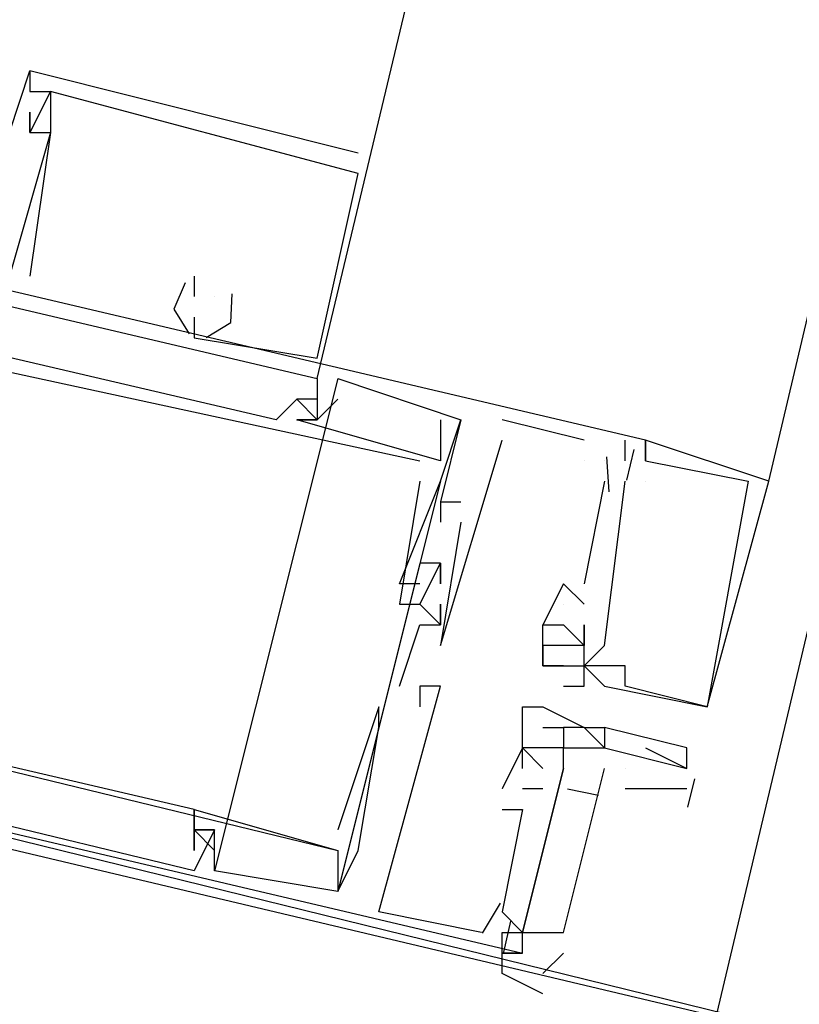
# Model space of a CAD drawing. Header units: feet. Extents: x -79 to 198, y -22 to 181.
# Tile 12 of 256: x 67.833 to 68.34, y 10.731 to 11.371. Entities that reach past the tile are written whole.
import ezdxf

# ---------------------------------------------------------------- set-up
doc = ezdxf.new("R2010")
doc.units = ezdxf.units.FT
doc.layers.add('A-LINEA', color=7, linetype='CONTINUOUS')

msp = doc.modelspace()

# ---------------------------------------------------------------- linework, layer by layer
at = {"layer": 'A-LINEA'}
for p, q in [((68.0933, 9.9111), (69.9867, 17.8978)), ((68.32, 11.0711), (69.8533, 17.5778)), ((67.84, 11.3378), (67.84, 11.3378)), ((67.84, 11.3378), (67.84, 11.3378)), ((67.84, 11.3378), (67.84, 11.3378)), ((67.84, 11.3378), (67.84, 11.3378)), ((67.84, 11.3378), (67.84, 11.3378)), ((67.84, 11.3244), (67.84, 11.3244)), ((67.84, 11.3244), (67.84, 11.3244)), ((67.84, 11.3244), (67.84, 11.3244)), ((67.8533, 11.3244), (67.8533, 11.3244)), ((67.8533, 11.3244), (67.8533, 11.3244)), ((67.8533, 11.3244), (67.8533, 11.3244)), ((67.8533, 11.3244), (67.8533, 11.3244)), ((67.8533, 11.3244), (67.8533, 11.3244)), ((67.8533, 11.3244), (67.8533, 11.3244)), ((67.84, 11.3111), (67.84, 11.3111)), ((67.84, 11.3111), (67.84, 11.3111)), ((67.84, 11.3111), (67.84, 11.3111)), ((67.84, 11.2978), (67.84, 11.2978)), ((67.84, 11.2978), (67.84, 11.2978)), ((67.84, 11.2978), (67.84, 11.2978)), ((67.84, 11.2978), (67.84, 11.2978)), ((67.84, 11.2978), (67.84, 11.2978)), ((67.84, 11.2978), (67.84, 11.2978)), ((67.8533, 11.2978), (67.8533, 11.2978)), ((67.8533, 11.2978), (67.8533, 11.2978)), ((67.8533, 11.2978), (67.8533, 11.2978)), ((67.8533, 11.2978), (67.8533, 11.2978)), ((67.8533, 11.2978), (67.8533, 11.2978)), ((67.8533, 11.2978), (67.8533, 11.2978)), ((68.0533, 11.2844), (68.0533, 11.2844)), ((68.0533, 11.2844), (68.0533, 11.2844)), ((68.0533, 11.2844), (68.0533, 11.2844)), ((68.0267, 11.1511), (68.0533, 11.2711)), ((68.0267, 11.1511), (68.0533, 11.2711)), ((68.0267, 11.1511), (68.0533, 11.2711)), ((68.0533, 11.2711), (68.0533, 11.2711)), ((68.0533, 11.2711), (68.0533, 11.2711)), ((68.0533, 11.2711), (68.0533, 11.2711)), ((68.0533, 11.2711), (68.0533, 11.2711)), ((68.0533, 11.2711), (68.0533, 11.2711)), ((68.0533, 11.2711), (68.0533, 11.2711)), ((67.84, 11.2044), (67.84, 11.2044)), ((67.84, 11.2044), (67.84, 11.2044)), ((67.84, 11.2044), (67.84, 11.2044)), ((67.9467, 11.2044), (67.9467, 11.2044)), ((67.9467, 11.2044), (67.9467, 11.2044)), ((67.9467, 11.2044), (67.9467, 11.2044)), ((67.9467, 11.1911), (67.9467, 11.1911)), ((67.9467, 11.1911), (67.9467, 11.1911)), ((67.9467, 11.1911), (67.9467, 11.1911)), ((67.96, 11.1911), (67.96, 11.1911)), ((67.96, 11.1911), (67.96, 11.1911)), ((67.96, 11.1911), (67.96, 11.1911)), ((67.96, 11.1911), (67.96, 11.1911)), ((67.96, 11.1911), (67.96, 11.1911)), ((67.96, 11.1911), (67.96, 11.1911)), ((67.9467, 11.1778), (67.9467, 11.1778)), ((67.9467, 11.1778), (67.9467, 11.1778)), ((67.9467, 11.1778), (67.9467, 11.1778)), ((67.9467, 11.1778), (67.9467, 11.1778)), ((67.9467, 11.1778), (67.9467, 11.1778)), ((67.9467, 11.1778), (67.9467, 11.1778)), ((67.9467, 11.1644), (67.9467, 11.1644)), ((67.9467, 11.1644), (67.9467, 11.1644)), ((67.9467, 11.1644), (67.9467, 11.1644)), ((67.9467, 11.1644), (67.9467, 11.1644)), ((67.9467, 11.1644), (67.9467, 11.1644)), ((67.9467, 11.1644), (67.9467, 11.1644)), ((68.0267, 11.1511), (68.0267, 11.1511)), ((68.0267, 11.1511), (68.0267, 11.1511)), ((68.0267, 11.1511), (68.0267, 11.1511)), ((68.0267, 11.1511), (68.0267, 11.1511)), ((68.0267, 11.1511), (68.0267, 11.1511)), ((68.0267, 11.1511), (68.0267, 11.1511)), ((68.04, 11.1378), (67.96, 10.8178)), ((68.04, 11.1378), (67.96, 10.8178)), ((68.04, 11.1378), (67.96, 10.8178)), ((68.0267, 11.1378), (68.0267, 11.1378)), ((68.0267, 11.1378), (68.0267, 11.1378)), ((68.0267, 11.1378), (68.0267, 11.1378)), ((68.04, 11.1378), (68.04, 11.1378)), ((68.04, 11.1378), (68.04, 11.1378)), ((68.04, 11.1378), (68.04, 11.1378)), ((68.0133, 11.1244), (68.0267, 11.1111)), ((68.0133, 11.1244), (68.0133, 11.1244)), ((68.0133, 11.1244), (68.0133, 11.1244)), ((68.0133, 11.1244), (68.0267, 11.1111)), ((68.0133, 11.1244), (68.0133, 11.1244)), ((68.0133, 11.1244), (68.0133, 11.1244)), ((68.0133, 11.1244), (68.0267, 11.1111)), ((68.0133, 11.1244), (68.0133, 11.1244)), ((68.0133, 11.1244), (68.0133, 11.1244)), ((68.0267, 11.1244), (68.0267, 11.1244)), ((68.0267, 11.1244), (68.0267, 11.1244)), ((68.0267, 11.1244), (68.0267, 11.1244)), ((68.04, 11.1244), (68.04, 11.1244)), ((68.04, 11.1244), (68.04, 11.1244)), ((68.04, 11.1244), (68.04, 11.1244)), ((68, 11.1111), (68, 11.1111)), ((68, 11.1111), (68, 11.1111)), ((68, 11.1111), (68, 11.1111)), ((68.0133, 11.1111), (68.0133, 11.1111)), ((68.0133, 11.1111), (68.0133, 11.1111)), ((68.0133, 11.1111), (68.0133, 11.1111)), ((68.0133, 11.1111), (68.0133, 11.1111)), ((68.0133, 11.1111), (68.0133, 11.1111)), ((68.0133, 11.1111), (68.0133, 11.1111)), ((68.0267, 11.1111), (68.0267, 11.1111)), ((68.0267, 11.1111), (68.0267, 11.1111)), ((68.0267, 11.1111), (68.0267, 11.1111)), ((68.0267, 11.1111), (68.0267, 11.1111)), ((68.0267, 11.1111), (68.0267, 11.1111)), ((68.0267, 11.1111), (68.0267, 11.1111)), ((68.0267, 11.1111), (68.0267, 11.1111)), ((68.0267, 11.1111), (68.0267, 11.1111)), ((68.0267, 11.1111), (68.0267, 11.1111)), ((68.1067, 11.1111), (68.1067, 11.1111)), ((68.1067, 11.1111), (68.1067, 11.1111)), ((68.1067, 11.1111), (68.1067, 11.1111)), ((68.12, 11.1111), (68.12, 11.1111)), ((68.12, 11.1111), (68.12, 11.1111)), ((68.12, 11.1111), (68.12, 11.1111)), ((68.12, 11.1111), (68.12, 11.1111)), ((68.12, 11.1111), (68.12, 11.1111)), ((68.12, 11.1111), (68.12, 11.1111)), ((68.12, 11.1111), (68.12, 11.1111)), ((68.12, 11.1111), (68.12, 11.1111)), ((68.12, 11.1111), (68.12, 11.1111)), ((68.2, 11.0978), (68.1467, 11.1111)), ((68.1467, 11.1111), (68.1467, 11.1111)), ((68.2, 11.0978), (68.1467, 11.1111)), ((68.1467, 11.1111), (68.1467, 11.1111)), ((68.2, 11.0978), (68.1467, 11.1111)), ((68.1467, 11.1111), (68.1467, 11.1111)), ((68.1467, 11.0978), (68.1467, 11.0978)), ((68.1467, 11.0978), (68.1467, 11.0978)), ((68.1467, 11.0978), (68.1467, 11.0978)), ((68.2, 11.0978), (68.2, 11.0978)), ((68.2, 11.0978), (68.2, 11.0978)), ((68.2, 11.0978), (68.2, 11.0978)), ((68.2267, 11.0978), (68.2267, 11.0978)), ((68.2267, 11.0978), (68.2267, 11.0978)), ((68.2267, 11.0978), (68.2267, 11.0978)), ((68.24, 11.0978), (68.24, 11.0978)), ((68.24, 11.0978), (68.24, 11.0978)), ((68.24, 11.0978), (68.24, 11.0978)), ((68.24, 11.0978), (68.24, 11.0978)), ((68.24, 11.0978), (68.24, 11.0978)), ((68.24, 11.0978), (68.24, 11.0978)), ((68.2323, 11.0917), (68.2276, 11.0717)), ((68.2323, 11.0917), (68.2276, 11.0717)), ((68.2323, 11.0917), (68.2276, 11.0717)), ((68.2146, 11.0869), (68.2162, 11.0642)), ((68.2146, 11.0869), (68.2162, 11.0642)), ((68.2146, 11.0869), (68.2162, 11.0642)), ((68.0933, 11.0844), (68.0933, 11.0844)), ((68.0933, 11.0844), (68.0933, 11.0844)), ((68.0933, 11.0844), (68.0933, 11.0844)), ((68.1067, 11.0844), (68.1067, 11.0844)), ((68.1067, 11.0844), (68.1067, 11.0844)), ((68.1067, 11.0844), (68.1067, 11.0844)), ((68.2, 11.0844), (68.2, 11.0844)), ((68.2, 11.0844), (68.2, 11.0844)), ((68.2, 11.0844), (68.2, 11.0844)), ((68.2133, 11.0844), (68.2133, 11.0844)), ((68.2133, 11.0844), (68.2133, 11.0844)), ((68.2133, 11.0844), (68.2133, 11.0844)), ((68.2267, 11.0844), (68.2267, 11.0844)), ((68.2267, 11.0844), (68.2267, 11.0844)), ((68.2267, 11.0844), (68.2267, 11.0844)), ((68.24, 11.0844), (68.24, 11.0844)), ((68.24, 11.0844), (68.24, 11.0844)), ((68.24, 11.0844), (68.24, 11.0844)), ((68.24, 11.0844), (68.24, 11.0844)), ((68.24, 11.0844), (68.24, 11.0844)), ((68.24, 11.0844), (68.24, 11.0844)), ((68.24, 11.0844), (68.24, 11.0844)), ((68.24, 11.0844), (68.24, 11.0844)), ((68.24, 11.0844), (68.24, 11.0844)), ((68.1067, 11.0711), (68.04, 10.8044)), ((68.1067, 11.0711), (68.04, 10.8044)), ((68.1067, 11.0711), (68.04, 10.8044)), ((68.0933, 11.0711), (68.0933, 11.0711)), ((68.0933, 11.0711), (68.0933, 11.0711)), ((68.0933, 11.0711), (68.0933, 11.0711)), ((68.1067, 11.0711), (68.1067, 11.0711)), ((68.1067, 11.0711), (68.1067, 11.0711)), ((68.1067, 11.0711), (68.1067, 11.0711)), ((68.2133, 11.0711), (68.2, 11.0044)), ((68.2133, 11.0711), (68.2, 11.0044)), ((68.2133, 11.0711), (68.2, 11.0044)), ((68.2133, 10.9644), (68.2267, 11.0711)), ((68.2133, 11.0711), (68.2133, 11.0711)), ((68.2133, 10.9644), (68.2267, 11.0711)), ((68.2133, 11.0711), (68.2133, 11.0711)), ((68.2133, 10.9644), (68.2267, 11.0711)), ((68.2133, 11.0711), (68.2133, 11.0711)), ((68.2267, 11.0711), (68.2267, 11.0711)), ((68.2267, 11.0711), (68.2267, 11.0711)), ((68.2267, 11.0711), (68.2267, 11.0711)), ((68.24, 11.0711), (68.24, 11.0711)), ((68.24, 11.0711), (68.24, 11.0711)), ((68.24, 11.0711), (68.24, 11.0711)), ((68.24, 11.0711), (68.24, 11.0711)), ((68.24, 11.0711), (68.24, 11.0711)), ((68.24, 11.0711), (68.24, 11.0711)), ((68.3067, 11.0711), (68.3067, 11.0711)), ((68.3067, 11.0711), (68.3067, 11.0711)), ((68.3067, 11.0711), (68.3067, 11.0711)), ((68.32, 11.0711), (68.32, 11.0711)), ((68.32, 11.0711), (68.32, 11.0711)), ((68.32, 11.0711), (68.32, 11.0711)), ((68.1067, 11.0578), (68.12, 11.0578)), ((68.1067, 11.0578), (68.1067, 11.0578)), ((68.1067, 11.0578), (68.1067, 11.0578)), ((68.1067, 11.0578), (68.12, 11.0578)), ((68.1067, 11.0578), (68.1067, 11.0578)), ((68.1067, 11.0578), (68.1067, 11.0578)), ((68.1067, 11.0578), (68.12, 11.0578)), ((68.1067, 11.0578), (68.1067, 11.0578)), ((68.1067, 11.0578), (68.1067, 11.0578)), ((68.12, 11.0578), (68.12, 11.0578)), ((68.12, 11.0578), (68.12, 11.0578)), ((68.12, 11.0578), (68.12, 11.0578)), ((68.1067, 11.0444), (68.1067, 11.0444)), ((68.1067, 11.0444), (68.1067, 11.0444)), ((68.1067, 11.0444), (68.1067, 11.0444)), ((68.12, 11.0444), (68.12, 11.0444)), ((68.12, 11.0444), (68.12, 11.0444)), ((68.12, 11.0444), (68.12, 11.0444)), ((68.0933, 11.0178), (68.0933, 11.0178)), ((68.0933, 11.0178), (68.0933, 11.0178)), ((68.0933, 11.0178), (68.0933, 11.0178)), ((68.1067, 11.0178), (68.1067, 11.0178)), ((68.1067, 11.0178), (68.1067, 11.0178)), ((68.1067, 11.0178), (68.1067, 11.0178)), ((68.1067, 11.0178), (68.1067, 11.0178)), ((68.1067, 11.0178), (68.1067, 11.0178)), ((68.1067, 11.0178), (68.1067, 11.0178)), ((68.08, 11.0044), (68.08, 11.0044)), ((68.08, 11.0044), (68.08, 11.0044)), ((68.08, 11.0044), (68.08, 11.0044)), ((68.0933, 11.0044), (68.0933, 11.0044)), ((68.0933, 11.0044), (68.0933, 11.0044)), ((68.0933, 11.0044), (68.0933, 11.0044)), ((68.1067, 11.0044), (68.1067, 11.0044)), ((68.1067, 11.0044), (68.1067, 11.0044)), ((68.1067, 11.0044), (68.1067, 11.0044)), ((68.1867, 11.0044), (68.2, 10.9911)), ((68.1867, 11.0044), (68.1867, 11.0044)), ((68.1867, 11.0044), (68.1867, 11.0044)), ((68.1867, 11.0044), (68.2, 10.9911)), ((68.1867, 11.0044), (68.1867, 11.0044)), ((68.1867, 11.0044), (68.1867, 11.0044)), ((68.1867, 11.0044), (68.2, 10.9911)), ((68.1867, 11.0044), (68.1867, 11.0044)), ((68.1867, 11.0044), (68.1867, 11.0044)), ((68.2, 11.0044), (68.2, 11.0044)), ((68.2, 11.0044), (68.2, 11.0044)), ((68.2, 11.0044), (68.2, 11.0044)), ((68.08, 10.9911), (68.08, 10.9911)), ((68.08, 10.9911), (68.08, 10.9911)), ((68.08, 10.9911), (68.08, 10.9911)), ((68.0933, 10.9911), (68.0933, 10.9911)), ((68.0933, 10.9911), (68.0933, 10.9911)), ((68.0933, 10.9911), (68.0933, 10.9911)), ((68.0933, 10.9911), (68.0933, 10.9911)), ((68.0933, 10.9911), (68.0933, 10.9911)), ((68.0933, 10.9911), (68.0933, 10.9911)), ((68.1067, 10.9911), (68.1067, 10.9911)), ((68.1067, 10.9911), (68.1067, 10.9911)), ((68.1067, 10.9911), (68.1067, 10.9911)), ((68.1867, 10.9911), (68.1867, 10.9911)), ((68.1867, 10.9911), (68.1867, 10.9911)), ((68.1867, 10.9911), (68.1867, 10.9911)), ((68.1867, 10.9911), (68.1867, 10.9911)), ((68.1867, 10.9911), (68.1867, 10.9911)), ((68.1867, 10.9911), (68.1867, 10.9911)), ((68.2, 10.9911), (68.2, 10.9911)), ((68.2, 10.9911), (68.2, 10.9911)), ((68.2, 10.9911), (68.2, 10.9911)), ((68.0933, 10.9778), (68.0933, 10.9778)), ((68.0933, 10.9778), (68.0933, 10.9778)), ((68.0933, 10.9778), (68.0933, 10.9778)), ((68.1067, 10.9778), (68.1067, 10.9778)), ((68.1067, 10.9778), (68.1067, 10.9778)), ((68.1067, 10.9778), (68.1067, 10.9778)), ((68.1067, 10.9778), (68.1067, 10.9778)), ((68.1067, 10.9778), (68.1067, 10.9778)), ((68.1067, 10.9778), (68.1067, 10.9778)), ((68.1733, 10.9778), (68.1733, 10.9778)), ((68.1733, 10.9778), (68.1733, 10.9778)), ((68.1733, 10.9778), (68.1733, 10.9778)), ((68.1733, 10.9778), (68.1733, 10.9778)), ((68.1733, 10.9778), (68.1733, 10.9778)), ((68.1733, 10.9778), (68.1733, 10.9778)), ((68.1867, 10.9778), (68.1867, 10.9778)), ((68.1867, 10.9778), (68.1867, 10.9778)), ((68.1867, 10.9778), (68.1867, 10.9778)), ((68.1867, 10.9778), (68.1867, 10.9778)), ((68.1867, 10.9778), (68.1867, 10.9778)), ((68.1867, 10.9778), (68.1867, 10.9778)), ((68.2, 10.9778), (68.2, 10.9644)), ((68.2, 10.9778), (68.2, 10.9778)), ((68.2, 10.9778), (68.2, 10.9778)), ((68.2, 10.9778), (68.2, 10.9644)), ((68.2, 10.9778), (68.2, 10.9778)), ((68.2, 10.9778), (68.2, 10.9778)), ((68.2, 10.9778), (68.2, 10.9644)), ((68.2, 10.9778), (68.2, 10.9778)), ((68.2, 10.9778), (68.2, 10.9778)), ((68.1067, 10.9644), (68.1067, 10.9644)), ((68.1067, 10.9644), (68.1067, 10.9644)), ((68.1067, 10.9644), (68.1067, 10.9644)), ((68.1733, 10.9644), (68.1733, 10.9644)), ((68.1733, 10.9644), (68.1733, 10.9644)), ((68.1733, 10.9644), (68.1733, 10.9644)), ((68.2, 10.9644), (68.2, 10.9644)), ((68.2, 10.9644), (68.2, 10.9644)), ((68.2, 10.9644), (68.2, 10.9644)), ((68.2, 10.9644), (68.2, 10.9644)), ((68.2, 10.9644), (68.2, 10.9644)), ((68.2, 10.9644), (68.2, 10.9644)), ((68.2, 10.9644), (68.2, 10.9644)), ((68.2, 10.9644), (68.2, 10.9644)), ((68.2, 10.9644), (68.2, 10.9644)), ((68.2, 10.9644), (68.2, 10.9644)), ((68.2, 10.9644), (68.2, 10.9644)), ((68.2, 10.9644), (68.2, 10.9644)), ((68.2133, 10.9644), (68.2133, 10.9644)), ((68.2133, 10.9644), (68.2133, 10.9644)), ((68.2133, 10.9644), (68.2133, 10.9644)), ((68.2133, 10.9644), (68.2133, 10.9644)), ((68.2133, 10.9644), (68.2133, 10.9644)), ((68.2133, 10.9644), (68.2133, 10.9644)), ((68.1733, 10.9511), (68.1733, 10.9511)), ((68.1733, 10.9511), (68.1733, 10.9511)), ((68.1733, 10.9511), (68.1733, 10.9511)), ((68.1733, 10.9511), (68.1733, 10.9511)), ((68.1733, 10.9511), (68.1733, 10.9511)), ((68.1733, 10.9511), (68.1733, 10.9511)), ((68.1867, 10.9511), (68.1867, 10.9511)), ((68.1867, 10.9511), (68.1867, 10.9511)), ((68.1867, 10.9511), (68.1867, 10.9511)), ((68.2, 10.9511), (68.2, 10.9511)), ((68.2, 10.9511), (68.2, 10.9511)), ((68.2, 10.9511), (68.2, 10.9511)), ((68.2, 10.9511), (68.2, 10.9511)), ((68.2, 10.9511), (68.2, 10.9511)), ((68.2, 10.9511), (68.2, 10.9511)), ((68.2, 10.9511), (68.2, 10.9511)), ((68.2, 10.9511), (68.2, 10.9511)), ((68.2, 10.9511), (68.2, 10.9511)), ((68.2267, 10.9511), (68.2267, 10.9511)), ((68.2267, 10.9511), (68.2267, 10.9511)), ((68.2267, 10.9511), (68.2267, 10.9511)), ((68.08, 10.9378), (68.08, 10.9378)), ((68.08, 10.9378), (68.08, 10.9378)), ((68.08, 10.9378), (68.08, 10.9378)), ((68.0933, 10.9378), (68.0933, 10.9378)), ((68.0933, 10.9378), (68.0933, 10.9378)), ((68.0933, 10.9378), (68.0933, 10.9378)), ((68.0933, 10.9378), (68.0933, 10.9378)), ((68.0933, 10.9378), (68.0933, 10.9378)), ((68.0933, 10.9378), (68.0933, 10.9378)), ((68.0933, 10.9378), (68.0933, 10.9378)), ((68.0933, 10.9378), (68.0933, 10.9378)), ((68.0933, 10.9378), (68.0933, 10.9378)), ((68.1067, 10.9378), (68.1067, 10.9378)), ((68.1067, 10.9378), (68.1067, 10.9378)), ((68.1067, 10.9378), (68.1067, 10.9378)), ((68.1867, 10.9378), (68.1867, 10.9378)), ((68.1867, 10.9378), (68.1867, 10.9378)), ((68.1867, 10.9378), (68.1867, 10.9378)), ((68.2, 10.9378), (68.2, 10.9378)), ((68.2, 10.9378), (68.2, 10.9378)), ((68.2, 10.9378), (68.2, 10.9378)), ((68.2133, 10.9378), (68.2133, 10.9378)), ((68.2133, 10.9378), (68.2133, 10.9378)), ((68.2133, 10.9378), (68.2133, 10.9378)), ((68.2267, 10.9378), (68.2267, 10.9378)), ((68.2267, 10.9378), (68.2267, 10.9378)), ((68.2267, 10.9378), (68.2267, 10.9378)), ((68.0667, 10.9244), (68.0667, 10.9244)), ((68.0667, 10.9244), (68.0667, 10.9244)), ((68.0667, 10.9244), (68.0667, 10.9244)), ((68.0933, 10.9244), (68.0933, 10.9244)), ((68.0933, 10.9244), (68.0933, 10.9244)), ((68.0933, 10.9244), (68.0933, 10.9244)), ((68.16, 10.9244), (68.16, 10.9244)), ((68.1733, 10.9244), (68.1733, 10.9244)), ((68.28, 10.9244), (68.28, 10.9244)), ((68.28, 10.9244), (68.28, 10.9244)), ((68.28, 10.9244), (68.28, 10.9244)), ((68.28, 10.9244), (68.28, 10.9244)), ((68.28, 10.9244), (68.28, 10.9244)), ((68.28, 10.9244), (68.28, 10.9244)), ((68.0667, 10.9111), (68.0667, 10.9111)), ((68.0667, 10.9111), (68.0667, 10.9111)), ((68.0667, 10.9111), (68.0667, 10.9111)), ((68.16, 10.9111), (68.16, 10.9111)), ((68.1733, 10.9111), (68.1733, 10.9111)), ((68.1867, 10.9111), (68.1867, 10.9111)), ((68.1867, 10.9111), (68.1867, 10.9111)), ((68.2, 10.9111), (68.2, 10.9111)), ((68.2, 10.9111), (68.2, 10.9111)), ((68.2, 10.9111), (68.2, 10.9111)), ((68.2133, 10.9111), (68.2133, 10.9111)), ((68.2133, 10.9111), (68.2133, 10.9111)), ((68.16, 10.8978), (68.16, 10.8978)), ((68.16, 10.8978), (68.16, 10.8978)), ((68.16, 10.8978), (68.16, 10.8978)), ((68.16, 10.8978), (68.16, 10.8978)), ((68.16, 10.8978), (68.16, 10.8978)), ((68.1867, 10.8978), (68.1867, 10.8978)), ((68.1867, 10.8978), (68.1867, 10.8978)), ((68.2133, 10.8978), (68.2133, 10.8978)), ((68.2133, 10.8978), (68.2133, 10.8978)), ((68.24, 10.8978), (68.2667, 10.8844)), ((68.2667, 10.8978), (68.2667, 10.8978)), ((68.2667, 10.8978), (68.2667, 10.8978)), ((68.16, 10.8844), (68.16, 10.8844)), ((68.16, 10.8844), (68.16, 10.8844)), ((68.16, 10.8844), (68.16, 10.8844)), ((68.1733, 10.8844), (68.1733, 10.8844)), ((68.1733, 10.8844), (68.1733, 10.8844)), ((68.1733, 10.8844), (68.1733, 10.8844)), ((68.1733, 10.8844), (68.1733, 10.8844)), ((68.1733, 10.8844), (68.1733, 10.8844)), ((68.1733, 10.8844), (68.1733, 10.8844)), ((68.1733, 10.8844), (68.1733, 10.8844)), ((68.1867, 10.8844), (68.1867, 10.8844)), ((68.1867, 10.8844), (68.1867, 10.8844)), ((68.1867, 10.8844), (68.1867, 10.8844)), ((68.1867, 10.8844), (68.1867, 10.8844)), ((68.2267, 10.8844), (68.2267, 10.8844)), ((68.2667, 10.8844), (68.2667, 10.8844)), ((68.2717, 10.8777), (68.2673, 10.8593)), ((68.1467, 10.8711), (68.1467, 10.8711)), ((68.1467, 10.8711), (68.1467, 10.8711)), ((68.1467, 10.8711), (68.1467, 10.8711)), ((68.1733, 10.8711), (68.16, 10.8711)), ((68.16, 10.8711), (68.16, 10.8711)), ((68.1733, 10.8711), (68.16, 10.8711)), ((68.16, 10.8711), (68.16, 10.8711)), ((68.1733, 10.8711), (68.16, 10.8711)), ((68.16, 10.8711), (68.16, 10.8711)), ((68.1733, 10.8711), (68.1733, 10.8711)), ((68.1733, 10.8711), (68.1733, 10.8711)), ((68.1733, 10.8711), (68.1733, 10.8711)), ((68.2095, 10.8669), (68.1892, 10.8709)), ((68.2095, 10.8669), (68.1892, 10.8709)), ((68.2095, 10.8669), (68.1892, 10.8709)), ((68.2667, 10.8711), (68.2267, 10.8711)), ((67.9467, 10.8578), (68.04, 10.8311)), ((67.9467, 10.8578), (67.9467, 10.8578)), ((67.9467, 10.8578), (67.9467, 10.8578)), ((67.9467, 10.8578), (68.04, 10.8311)), ((67.9467, 10.8578), (67.9467, 10.8578)), ((67.9467, 10.8578), (67.9467, 10.8578)), ((67.9467, 10.8578), (68.04, 10.8311)), ((67.9467, 10.8578), (67.9467, 10.8578)), ((67.9467, 10.8578), (67.9467, 10.8578)), ((68.1467, 10.8578), (68.1467, 10.8578)), ((68.1467, 10.8578), (68.1467, 10.8578)), ((68.1467, 10.8578), (68.1467, 10.8578)), ((68.16, 10.8578), (68.16, 10.8578)), ((68.16, 10.8578), (68.16, 10.8578)), ((68.16, 10.8578), (68.16, 10.8578)), ((67.96, 10.8311), (67.9467, 10.8444)), ((67.9467, 10.8444), (67.9467, 10.8444)), ((67.9467, 10.8444), (67.9467, 10.8444)), ((67.96, 10.8311), (67.9467, 10.8444)), ((67.9467, 10.8444), (67.9467, 10.8444)), ((67.9467, 10.8444), (67.9467, 10.8444)), ((67.96, 10.8311), (67.9467, 10.8444)), ((67.9467, 10.8444), (67.9467, 10.8444)), ((67.9467, 10.8444), (67.9467, 10.8444)), ((67.96, 10.8444), (67.96, 10.8444)), ((67.96, 10.8444), (67.96, 10.8444)), ((67.96, 10.8444), (67.96, 10.8444)), ((67.96, 10.8444), (67.96, 10.8444)), ((67.96, 10.8444), (67.96, 10.8444)), ((67.96, 10.8444), (67.96, 10.8444)), ((68.04, 10.8444), (68.04, 10.8444)), ((68.04, 10.8444), (68.04, 10.8444)), ((68.04, 10.8444), (68.04, 10.8444)), ((67.9467, 10.8311), (67.9467, 10.8311)), ((67.9467, 10.8311), (67.9467, 10.8311)), ((67.9467, 10.8311), (67.9467, 10.8311)), ((67.96, 10.8311), (67.96, 10.8311)), ((67.96, 10.8311), (67.96, 10.8311)), ((67.96, 10.8311), (67.96, 10.8311)), ((68.04, 10.8311), (68.04, 10.8311)), ((68.04, 10.8311), (68.04, 10.8311)), ((68.04, 10.8311), (68.04, 10.8311)), ((68.04, 10.8311), (68.04, 10.8311)), ((68.04, 10.8311), (68.04, 10.8311)), ((68.04, 10.8311), (68.04, 10.8311)), ((68.0533, 10.8311), (68.0533, 10.8311)), ((68.0533, 10.8311), (68.0533, 10.8311)), ((68.0533, 10.8311), (68.0533, 10.8311)), ((67.9467, 10.8178), (67.9467, 10.8178)), ((67.9467, 10.8178), (67.9467, 10.8178)), ((67.9467, 10.8178), (67.9467, 10.8178)), ((67.96, 10.8178), (67.96, 10.8178)), ((67.96, 10.8178), (67.96, 10.8178)), ((67.96, 10.8178), (67.96, 10.8178)), ((68.04, 10.8044), (68.04, 10.8044)), ((68.04, 10.8044), (68.04, 10.8044)), ((68.04, 10.8044), (68.04, 10.8044)), ((68.04, 10.8044), (68.04, 10.8044)), ((68.04, 10.8044), (68.04, 10.8044)), ((68.04, 10.8044), (68.04, 10.8044)), ((68.0667, 10.7911), (68.0667, 10.7911)), ((68.0667, 10.7911), (68.0667, 10.7911)), ((68.0667, 10.7911), (68.0667, 10.7911)), ((68.1455, 10.7968), (68.1339, 10.7773)), ((68.1455, 10.7968), (68.1339, 10.7773)), ((68.1455, 10.7968), (68.1339, 10.7773)), ((68.1467, 10.7911), (68.1467, 10.7911)), ((68.1467, 10.7911), (68.1467, 10.7911)), ((68.1467, 10.7911), (68.1467, 10.7911)), ((68.1467, 10.7911), (68.1467, 10.7911)), ((68.1467, 10.7911), (68.1467, 10.7911)), ((68.1467, 10.7911), (68.1467, 10.7911)), ((68.1523, 10.7851), (68.1476, 10.765)), ((68.1523, 10.7851), (68.1476, 10.765)), ((68.1523, 10.7851), (68.1476, 10.765)), ((68.1333, 10.7778), (68.1333, 10.7778)), ((68.1333, 10.7778), (68.1333, 10.7778)), ((68.1333, 10.7778), (68.1333, 10.7778)), ((68.1467, 10.7778), (68.1467, 10.7778)), ((68.1467, 10.7778), (68.1467, 10.7778)), ((68.1467, 10.7778), (68.1467, 10.7778)), ((68.16, 10.7778), (68.16, 10.7778)), ((68.16, 10.7778), (68.16, 10.7778)), ((68.16, 10.7778), (68.16, 10.7778)), ((68.1467, 10.7644), (68.1467, 10.7644)), ((68.1467, 10.7644), (68.1467, 10.7644)), ((68.1467, 10.7644), (68.1467, 10.7644)), ((68.16, 10.7644), (68.16, 10.7644)), ((68.16, 10.7644), (68.16, 10.7644)), ((68.16, 10.7644), (68.16, 10.7644)), ((68.16, 10.7644), (68.16, 10.7644)), ((68.1867, 10.7644), (68.1733, 10.7511))]:
    msp.add_line(p, q, dxfattribs=at)
for points in [[(68.0267, 11.1378), (68.4533, 12.9244), (68.8133, 14.4978)], [(67.6933, 11.2844), (67.7067, 11.2844), (67.72, 11.2844), (67.7333, 11.2711), (67.7733, 11.2711), (67.7733, 11.2578), (67.7733, 11.2711), (67.8, 11.2578), (67.8133, 11.2578), (67.84, 11.3378)], [(67.6933, 11.2844), (67.7067, 11.2844), (67.72, 11.2844), (67.7333, 11.2711), (67.7733, 11.2711), (67.7733, 11.2578), (67.7733, 11.2711), (67.8, 11.2578), (67.8133, 11.2578), (67.84, 11.3378)], [(68.0533, 11.2844), (67.84, 11.3378), (67.84, 11.3244), (67.8533, 11.3244), (67.84, 11.2978), (67.84, 11.3111), (67.84, 11.2978), (67.8533, 11.2978), (67.8267, 11.2044), (67.7867, 11.2044)], [(68.0533, 11.2844), (67.84, 11.3378), (67.84, 11.3244), (67.8533, 11.3244), (67.84, 11.2978), (67.84, 11.3111), (67.84, 11.2978), (67.8533, 11.2978), (67.8267, 11.2044), (67.7867, 11.2044)], [(68.0533, 11.2844), (67.84, 11.3378), (67.84, 11.3244), (67.8533, 11.3244), (67.84, 11.2978), (67.84, 11.3111), (67.84, 11.2978), (67.8533, 11.2978), (67.8267, 11.2044), (67.7867, 11.2044)], [(67.9467, 11.1778), (67.9467, 11.1644), (68.0267, 11.1511), (68.0533, 11.2711), (67.8533, 11.3244), (67.8533, 11.2978), (67.8533, 11.2978), (67.84, 11.2044)], [(67.9467, 11.1778), (67.9467, 11.1644), (68.0267, 11.1511), (68.0533, 11.2711), (67.8533, 11.3244), (67.8533, 11.2978), (67.8533, 11.2978), (67.84, 11.2044)], [(67.9467, 11.1778), (67.9467, 11.1644), (68.0267, 11.1511), (68.0533, 11.2711), (67.8533, 11.3244), (67.8533, 11.2978), (67.8533, 11.2978), (67.84, 11.2044)], [(68.24, 11.0844), (68.24, 11.0978), (67.56, 11.2578), (67.52, 11.0978), (67.5467, 11.0978)], [(68.24, 11.0844), (68.24, 11.0978), (67.56, 11.2578), (67.52, 11.0978), (67.5467, 11.0978)], [(68.24, 11.0844), (68.24, 11.0978), (67.56, 11.2578), (67.52, 11.0978), (67.5467, 11.0978)], [(67.5733, 11.2444), (68.0267, 11.1378), (68.0267, 11.1111), (68.0133, 11.1111), (68.0267, 11.1111), (68.04, 11.1244)], [(67.5733, 11.2444), (68.0267, 11.1378), (68.0267, 11.1111), (68.0133, 11.1111), (68.0267, 11.1111), (68.04, 11.1244)], [(67.5733, 11.2444), (68.0267, 11.1378), (68.0267, 11.1111), (68.0133, 11.1111), (68.0267, 11.1111), (68.04, 11.1244)], [(68.0267, 11.1244), (68.0133, 11.1244), (68, 11.1111), (67.6, 11.2044), (67.6, 11.2178), (67.5867, 11.2311), (67.5733, 11.2311), (67.5733, 11.2178), (67.6, 11.2178), (67.5733, 11.1244), (67.5733, 11.1111), (67.6, 11.1911), (68.0933, 11.0844)], [(68.0267, 11.1244), (68.0133, 11.1244), (68, 11.1111), (67.6, 11.2044), (67.6, 11.2178), (67.5867, 11.2311), (67.5733, 11.2311), (67.5733, 11.2178), (67.6, 11.2178), (67.5733, 11.1244), (67.5733, 11.1111), (67.6, 11.1911), (68.0933, 11.0844)], [(68.0267, 11.1244), (68.0133, 11.1244), (68, 11.1111), (67.6, 11.2044), (67.6, 11.2178), (67.5867, 11.2311), (67.5733, 11.2311), (67.5733, 11.2178), (67.6, 11.2178), (67.5733, 11.1244), (67.5733, 11.1111), (67.6, 11.1911), (68.0933, 11.0844)], [(67.9409, 11.2001), (67.9334, 11.1829), (67.9435, 11.167)], [(67.9409, 11.2001), (67.9334, 11.1829), (67.9435, 11.167)], [(67.9409, 11.2001), (67.9334, 11.1829), (67.9435, 11.167)], [(67.9467, 11.2044), (67.9467, 11.1911), (67.9467, 11.1911)], [(67.9467, 11.2044), (67.9467, 11.1911), (67.9467, 11.1911)], [(67.9467, 11.2044), (67.9467, 11.1911), (67.9467, 11.1911)], [(67.9544, 11.1645), (67.9705, 11.1742), (67.9714, 11.1929)], [(67.9544, 11.1645), (67.9705, 11.1742), (67.9714, 11.1929)], [(67.9544, 11.1645), (67.9705, 11.1742), (67.9714, 11.1929)], [(67.9467, 11.1778), (67.9467, 11.1644), (68.0267, 11.1511)], [(67.9467, 11.1778), (67.9467, 11.1644), (68.0267, 11.1511)], [(67.9467, 11.1778), (67.9467, 11.1644), (68.0267, 11.1511)], [(67.5067, 10.9511), (67.52, 10.9378), (67.52, 10.9511), (67.5067, 10.9511), (67.5333, 11.0578), (67.5467, 11.0578), (67.5733, 11.1378), (67.56, 11.1511), (67.5333, 11.0711), (67.52, 11.0711), (67.48, 10.9244), (68.16, 10.7644), (68.1467, 10.7644)], [(67.5067, 10.9511), (67.52, 10.9378), (67.52, 10.9511), (67.5067, 10.9511), (67.5333, 11.0578), (67.5467, 11.0578), (67.5733, 11.1378), (67.56, 11.1511), (67.5333, 11.0711), (67.52, 11.0711), (67.48, 10.9244), (68.16, 10.7644), (68.1467, 10.7644)], [(67.5067, 10.9511), (67.52, 10.9378), (67.52, 10.9511), (67.5067, 10.9511), (67.5333, 11.0578), (67.5467, 11.0578), (67.5733, 11.1378), (67.56, 11.1511), (67.5333, 11.0711), (67.52, 11.0711), (67.48, 10.9244), (68.16, 10.7644), (68.1467, 10.7644)], [(68.04, 11.1378), (68.12, 11.1111), (68.1067, 11.0578), (68.1067, 11.0444)], [(68.04, 11.1378), (68.12, 11.1111), (68.1067, 11.0578), (68.1067, 11.0444)], [(68.04, 11.1378), (68.12, 11.1111), (68.1067, 11.0578), (68.1067, 11.0444)], [(68.1067, 11.1111), (68.1067, 11.0844), (68.0133, 11.1111)], [(68.1067, 11.1111), (68.1067, 11.0844), (68.0133, 11.1111)], [(68.1067, 11.1111), (68.1067, 11.0844), (68.0133, 11.1111)], [(68.0933, 11.0044), (68.08, 11.0044), (68.1067, 11.0711), (68.12, 11.1111)], [(68.0933, 11.0044), (68.08, 11.0044), (68.1067, 11.0711), (68.12, 11.1111)], [(68.0933, 11.0044), (68.08, 11.0044), (68.1067, 11.0711), (68.12, 11.1111)], [(68.12, 11.0444), (68.1067, 10.9644), (68.1467, 11.0978)], [(68.12, 11.0444), (68.1067, 10.9644), (68.1467, 11.0978)], [(68.12, 11.0444), (68.1067, 10.9644), (68.1467, 11.0978)], [(68.1867, 10.9378), (68.2, 10.9378), (68.2, 10.9511), (68.2133, 10.9378), (68.28, 10.9244), (68.32, 11.0711), (68.32, 11.0711), (68.24, 11.0978), (68.24, 11.0844)], [(68.1867, 10.9378), (68.2, 10.9378), (68.2, 10.9511), (68.2133, 10.9378), (68.28, 10.9244), (68.32, 11.0711), (68.32, 11.0711), (68.24, 11.0978), (68.24, 11.0844)], [(68.1867, 10.9378), (68.2, 10.9378), (68.2, 10.9511), (68.2133, 10.9378), (68.28, 10.9244), (68.32, 11.0711), (68.32, 11.0711), (68.24, 11.0978), (68.24, 11.0844)], [(68.2267, 11.0844), (68.2267, 11.0844), (68.2267, 11.0978)], [(68.2267, 11.0844), (68.2267, 11.0844), (68.2267, 11.0978)], [(68.2267, 11.0844), (68.2267, 11.0844), (68.2267, 11.0978)], [(68.24, 11.0844), (68.3067, 11.0711), (68.3067, 11.0711), (68.28, 10.9244), (68.28, 10.9244), (68.2267, 10.9378), (68.2267, 10.9378), (68.2267, 10.9511), (68.2267, 10.9511), (68.2, 10.9511)], [(68.24, 11.0844), (68.3067, 11.0711), (68.3067, 11.0711), (68.28, 10.9244), (68.28, 10.9244), (68.2267, 10.9378), (68.2267, 10.9378), (68.2267, 10.9511), (68.2267, 10.9511), (68.2, 10.9511)], [(68.24, 11.0844), (68.3067, 11.0711), (68.3067, 11.0711), (68.28, 10.9244), (68.28, 10.9244), (68.2267, 10.9378), (68.2267, 10.9378), (68.2267, 10.9511), (68.2267, 10.9511), (68.2, 10.9511)], [(68.0933, 11.0711), (68.08, 10.9911), (68.08, 10.9911), (68.0933, 10.9911)], [(68.0933, 11.0711), (68.08, 10.9911), (68.08, 10.9911), (68.0933, 10.9911)], [(68.0933, 11.0711), (68.08, 10.9911), (68.08, 10.9911), (68.0933, 10.9911)], [(67.9467, 10.8311), (67.9467, 10.8578), (67.5467, 10.9511), (67.5333, 10.9244), (67.5067, 10.9378), (67.5067, 10.9244), (67.5067, 10.9378), (67.5333, 10.9378), (67.56, 11.0311), (67.5467, 11.0311), (67.56, 11.0444), (67.5467, 10.9511), (68.04, 10.8311), (68.04, 10.8044), (68.0533, 10.8311), (68.0667, 10.9111), (68.0667, 10.9244), (68.0667, 10.9244), (68.04, 10.8444)], [(67.9467, 10.8311), (67.9467, 10.8578), (67.5467, 10.9511), (67.5333, 10.9244), (67.5067, 10.9378), (67.5067, 10.9244), (67.5067, 10.9378), (67.5333, 10.9378), (67.56, 11.0311), (67.5467, 11.0311), (67.56, 11.0444), (67.5467, 10.9511), (68.04, 10.8311), (68.04, 10.8044), (68.0533, 10.8311), (68.0667, 10.9111), (68.0667, 10.9244), (68.0667, 10.9244), (68.04, 10.8444)], [(67.9467, 10.8311), (67.9467, 10.8578), (67.5467, 10.9511), (67.5333, 10.9244), (67.5067, 10.9378), (67.5067, 10.9244), (67.5067, 10.9378), (67.5333, 10.9378), (67.56, 11.0311), (67.5467, 11.0311), (67.56, 11.0444), (67.5467, 10.9511), (68.04, 10.8311), (68.04, 10.8044), (68.0533, 10.8311), (68.0667, 10.9111), (68.0667, 10.9244), (68.0667, 10.9244), (68.04, 10.8444)], [(68.08, 10.9378), (68.0933, 10.9778), (68.1067, 10.9778), (68.1067, 10.9911), (68.1067, 10.9778), (68.0933, 10.9911), (68.1067, 11.0178), (68.1067, 11.0044), (68.1067, 11.0178), (68.0933, 11.0178), (68.04, 10.8044), (67.96, 10.8178), (67.96, 10.8444), (67.9467, 10.8444), (67.96, 10.8444), (67.9467, 10.8178), (67.5067, 10.9244), (67.5067, 10.9378)], [(68.08, 10.9378), (68.0933, 10.9778), (68.1067, 10.9778), (68.1067, 10.9911), (68.1067, 10.9778), (68.0933, 10.9911), (68.1067, 11.0178), (68.1067, 11.0044), (68.1067, 11.0178), (68.0933, 11.0178), (68.04, 10.8044), (67.96, 10.8178), (67.96, 10.8444), (67.9467, 10.8444), (67.96, 10.8444), (67.9467, 10.8178), (67.5067, 10.9244), (67.5067, 10.9378)], [(68.08, 10.9378), (68.0933, 10.9778), (68.1067, 10.9778), (68.1067, 10.9911), (68.1067, 10.9778), (68.0933, 10.9911), (68.1067, 11.0178), (68.1067, 11.0044), (68.1067, 11.0178), (68.0933, 11.0178), (68.04, 10.8044), (67.96, 10.8178), (67.96, 10.8444), (67.9467, 10.8444), (67.96, 10.8444), (67.9467, 10.8178), (67.5067, 10.9244), (67.5067, 10.9378)], [(68.1867, 11.0044), (68.1733, 10.9778), (68.1867, 10.9778)], [(68.1867, 11.0044), (68.1733, 10.9778), (68.1867, 10.9778)], [(68.1867, 11.0044), (68.1733, 10.9778), (68.1867, 10.9778)], [(68.1867, 10.9511), (68.1733, 10.9511), (68.1733, 10.9778), (68.1733, 10.9778), (68.1867, 10.9778), (68.1867, 10.9778), (68.2, 10.9644), (68.2, 10.9778), (68.2, 10.9778), (68.2, 10.9778)], [(68.1867, 10.9511), (68.1733, 10.9511), (68.1733, 10.9778), (68.1733, 10.9778), (68.1867, 10.9778), (68.1867, 10.9778), (68.2, 10.9644), (68.2, 10.9778), (68.2, 10.9778), (68.2, 10.9778)], [(68.1867, 10.9511), (68.1733, 10.9511), (68.1733, 10.9778), (68.1733, 10.9778), (68.1867, 10.9778), (68.1867, 10.9778), (68.2, 10.9644), (68.2, 10.9778), (68.2, 10.9778), (68.2, 10.9778)], [(68.2, 10.9511), (68.2, 10.9511), (68.2133, 10.9644)], [(68.2, 10.9511), (68.2, 10.9511), (68.2133, 10.9644)], [(68.2, 10.9511), (68.2, 10.9511), (68.2133, 10.9644)], [(68.1333, 10.7778), (68.0667, 10.7911), (68.1067, 10.9378), (68.0933, 10.9378), (68.0933, 10.9244)], [(68.1333, 10.7778), (68.0667, 10.7911), (68.1067, 10.9378), (68.0933, 10.9378), (68.0933, 10.9244)], [(68.1333, 10.7778), (68.0667, 10.7911), (68.1067, 10.9378), (68.0933, 10.9378), (68.0933, 10.9244)], [(67.44, 10.5644), (67.4667, 9.8844), (68.0933, 9.9111), (68.2933, 10.7244), (67.48, 10.9244), (67.4267, 10.7244), (67.44, 10.5644)], [(68.1733, 10.8844), (68.1733, 10.8844), (68.1733, 10.8844), (68.16, 10.8978), (68.16, 10.8978), (68.16, 10.8978), (68.16, 10.8978), (68.16, 10.9244), (68.1733, 10.9244), (68.2, 10.9111), (68.2133, 10.9111), (68.2133, 10.8978), (68.2, 10.9111), (68.1867, 10.9111)], [(67.4533, 10.5644), (67.48, 9.8978), (68.0933, 9.9244), (68.28, 10.7244), (67.4933, 10.9111), (67.44, 10.7244), (67.4533, 10.5644)], [(68.1867, 10.8978), (68.16, 10.8978), (68.16, 10.9111)], [(68.1733, 10.9111), (68.1867, 10.9111), (68.1867, 10.8978), (68.2133, 10.8978), (68.2133, 10.8978), (68.2133, 10.8978), (68.2133, 10.8978), (68.2667, 10.8844)], [(68.2667, 10.8844), (68.2667, 10.8978), (68.2133, 10.9111)], [(68.16, 10.8844), (68.16, 10.8978), (68.1467, 10.8711)], [(68.16, 10.8844), (68.16, 10.8978), (68.1467, 10.8711)], [(68.16, 10.8844), (68.16, 10.8978), (68.1467, 10.8711)], [(68.1867, 10.8844), (68.1867, 10.8978), (68.1867, 10.8978), (68.1867, 10.8978)], [(68.1467, 10.7911), (68.16, 10.7778), (68.1867, 10.8844)], [(68.1467, 10.7911), (68.16, 10.7778), (68.1867, 10.8844)], [(68.1467, 10.7911), (68.16, 10.7778), (68.1867, 10.8844)], [(68.1867, 10.8844), (68.16, 10.7778), (68.1867, 10.7778), (68.2133, 10.8844)], [(68.1867, 10.8844), (68.16, 10.7778), (68.1867, 10.7778), (68.2133, 10.8844)], [(68.1867, 10.8844), (68.16, 10.7778), (68.1867, 10.7778), (68.2133, 10.8844)], [(67.9467, 10.8578), (67.9467, 10.8311), (67.9467, 10.8311), (67.9467, 10.8311)], [(67.9467, 10.8578), (67.9467, 10.8311), (67.9467, 10.8311), (67.9467, 10.8311)], [(67.9467, 10.8578), (67.9467, 10.8311), (67.9467, 10.8311), (67.9467, 10.8311)], [(68.1467, 10.8578), (68.16, 10.8578), (68.1467, 10.7911)], [(68.1467, 10.8578), (68.16, 10.8578), (68.1467, 10.7911)], [(68.1467, 10.8578), (68.16, 10.8578), (68.1467, 10.7911)], [(68.1467, 10.7644), (68.16, 10.7644), (68.16, 10.7778)], [(68.1467, 10.7644), (68.1467, 10.7778), (68.16, 10.7778), (68.1867, 10.7778)], [(68.1733, 10.7378), (68.1467, 10.7511), (68.1467, 10.7644), (68.16, 10.7644)]]:
    msp.add_lwpolyline(points, dxfattribs=at)
msp.add_lwpolyline([(68.2, 10.9644), (68.1733, 10.9644), (68.1733, 10.9511), (68.2, 10.9511)], close=True, dxfattribs=at)
msp.add_lwpolyline([(68.2, 10.9644), (68.1733, 10.9644), (68.1733, 10.9511), (68.2, 10.9511)], close=True, dxfattribs=at)
msp.add_lwpolyline([(68.2, 10.9644), (68.1733, 10.9644), (68.1733, 10.9511), (68.2, 10.9511)], close=True, dxfattribs=at)

doc.saveas('drawing.dxf')
